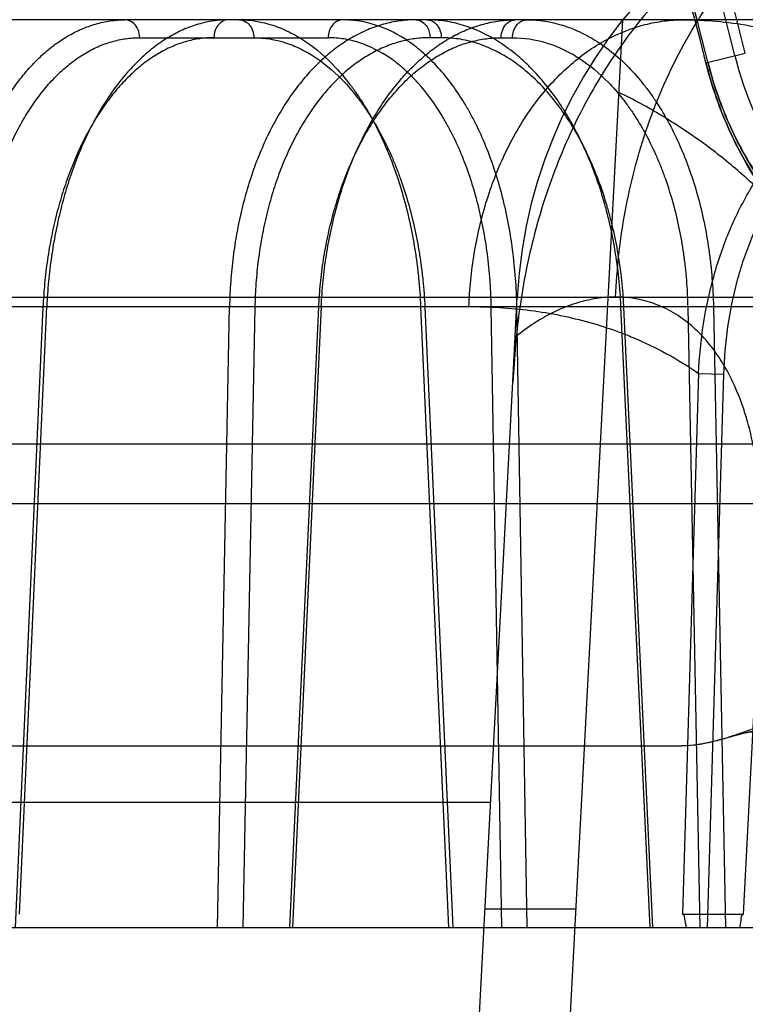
# Model space of a CAD drawing. Header units: millimetres. Extents: x 0 to 297, y 0 to 210.
# Tile 195 of 256: x 56.667 to 56.7509, y 159.9876 to 160.1015. Entities that reach past the tile are written whole.
import ezdxf

# ---------------------------------------------------------------- set-up
doc = ezdxf.new("R2010")
doc.units = ezdxf.units.MM
doc.header["$LTSCALE"] = 16.335
doc.layers.get('0').update_dxf_attribs({"linetype": 'CONTINUOUS'})
for name, color, linetype in [('AXES_REF', 7, 'CONTINUOUS'), ('INTFCLR_1', 7, 'CONTINUOUS'), ('INTFCLR_144815', 7, 'CONTINUOUS'), ('INTFCLR_72935', 7, 'CONTINUOUS')]:
    doc.layers.add(name, color=color, linetype=linetype)

msp = doc.modelspace()

# ---------------------------------------------------------------- linework, layer by layer
at = {"color": 7, "linetype": 'Continuous'}
for radius in [6.787079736, 6.7865, 6.743039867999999]:
    msp.add_circle((57.4637306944, 154.7114647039), radius, dxfattribs=at)
msp.add_arc((57.4637306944, 154.7114647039), 6.72, 278.2771290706, 261.7228709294, dxfattribs=at)
at = {"layer": 'AXES_REF', "color": 9, "linetype": 'Continuous'}
msp.add_circle((57.4637306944, 154.7114647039), 6.191158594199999, dxfattribs=at)
at = {"layer": 'INTFCLR_1', "color": 9, "linetype": 'Continuous'}
msp.add_line((56.7463563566, 160.0964959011), (56.7509021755, 160.0976235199), dxfattribs=at)
for centre, radius, start, end in [((56.3995349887, 160.0104647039), 0.4230504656, 4.2349584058, 43.6101417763), ((56.3995349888, 160.0104647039), 0.3573323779, 13.9313770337, 41.16544984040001), ((56.3995349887, 160.0104647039), 0.3575673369, 13.9313763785, 41.1654492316)]:
    msp.add_arc(centre, radius, start, end, dxfattribs=at)
at = {"layer": 'INTFCLR_1', "color": 6, "linetype": 'Continuous'}
for centre, radius, start, end in [((56.3995349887, 160.0104647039), 0.4195535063, 10.8985890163, 42.7086480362), ((56.3995349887, 160.0104647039), 0.3760159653, 13.9313763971, 41.1654492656), ((56.3995349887, 160.0104647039), 0.3620159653, 13.9313762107, 41.1654491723), ((56.3995349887, 160.0104647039), 0.3607816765, 13.9313764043, 41.1654492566), ((56.7901160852, 160.1073507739), 0.0416366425, 193.9313763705, 270.0000000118)]:
    msp.add_arc(centre, radius, start, end, dxfattribs=at)
at = {"layer": 'INTFCLR_1', "color": 9, "linetype": 'Continuous'}
for points, knots in [([(56.7921650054, 160.0626511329), (56.7910436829, 160.0625416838), (56.7885423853, 160.062423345), (56.7843978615, 160.0626334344), (56.7794728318, 160.0634350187), (56.77491703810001, 160.0647883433), (56.7714947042, 160.0662166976), (56.76934859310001, 160.0672662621), (56.76701731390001, 160.0685325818), (56.7639693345, 160.0704721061), (56.7609535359, 160.0728438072), (56.7584813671, 160.0751369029), (56.7565395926, 160.0771685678), (56.7545906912, 160.0794910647), (56.7526578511, 160.0821497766), (56.7507854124, 160.0851833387), (56.7490355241, 160.0886187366), (56.74750517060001, 160.0924155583), (56.7467002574, 160.0951095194), (56.7463563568, 160.0964959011)], [0, 0, 0, 0, 0.0546088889, 0.1211683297, 0.2007950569, 0.2959181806, 0.3507413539, 0.380380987, 0.4116808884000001, 0.4792976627, 0.5552209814, 0.5972744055, 0.6426583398, 0.6913478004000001, 0.7441210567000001, 0.8018425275, 0.8639600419, 0.9307654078, 1, 1, 1, 1]), ([(56.7901160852, 160.0644784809), (56.7890525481, 160.0643708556), (56.7866799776, 160.0642468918), (56.7827459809, 160.0644339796), (56.7780689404, 160.0651818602), (56.77374025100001, 160.0664572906), (56.7704871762, 160.0678076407), (56.7684473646, 160.0688011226), (56.7662309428, 160.0700000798), (56.7633338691, 160.0718379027), (56.7604659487, 160.0740873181), (56.7581153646, 160.0762630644), (56.7562684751, 160.0781916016), (56.75441509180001, 160.0803966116), (56.7525766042, 160.0829217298), (56.7507958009, 160.085803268), (56.7491315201, 160.0890671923), (56.7476763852, 160.092674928), (56.7469111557, 160.0952349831), (56.7465844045, 160.0965524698)], [0, 0, 0, 0, 0.054551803, 0.1210381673, 0.2006278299, 0.2957140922, 0.3505402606, 0.3802099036, 0.4114671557, 0.4791025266, 0.5550208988, 0.5971000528, 0.6424803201, 0.6911977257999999, 0.7439878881, 0.8017400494, 0.8638847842, 0.9307288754, 1, 1, 1, 1])]:
    msp.add_open_spline(points, degree=3, knots=knots, dxfattribs=at)
at = {"layer": 'INTFCLR_144815', "color": 9, "linetype": 'Continuous'}
for p, q in [((56.7755767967, 160.1014647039), (55.9490822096, 160.1014647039)), ((56.6808780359, 160.099401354), (56.7026564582, 160.099401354)), ((56.7157548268, 160.099401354), (56.71444762, 160.099401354)), ((56.7226803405, 160.099401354), (56.7239875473, 160.099401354)), ((55.8717416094, 160.0693955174), (56.8622735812, 160.0693955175)), ((56.72402082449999, 160.0596011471), (56.7245341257, 160.0693955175)), ((55.9182012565, 160.0682964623), (56.8013951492, 160.0682964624)), ((56.6696991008, 160.0682232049), (56.6664852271, 159.9964647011)), ((56.6669952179, 159.9979918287), (56.6701396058, 160.0682964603)), ((56.6898805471, 159.9964647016), (56.6912692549, 160.0682964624)), ((56.6941970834, 160.0682232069), (56.6928139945, 159.9964647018)), ((56.69825401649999, 159.9964647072), (56.7015839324, 160.0682232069)), ((56.7018725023, 160.0682964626), (56.6985432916, 159.9964647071)), ((56.7133630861, 160.0682964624), (56.71660236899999, 159.9964647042)), ((56.7133630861, 160.0682964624), (56.7142298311, 160.0682959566)), ((56.7138495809, 160.0682232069), (56.7170815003, 159.9964647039)), ((56.724488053, 160.0682964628), (56.72153431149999, 160.0682232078)), ((56.7227405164, 159.9964647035), (56.72153431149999, 160.0682232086)), ((56.72569145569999, 159.9964647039), (56.7244880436, 160.0682964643)), ((56.7398845, 159.9964647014), (56.7365278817, 160.0682964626)), ((56.7365278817, 160.0682964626), (56.7372966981, 160.0682850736)), ((56.740209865, 159.996464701), (56.7368605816, 160.0682232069)), ((56.74721945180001, 160.0682964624), (56.74424743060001, 160.0682232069)), ((56.74424743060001, 160.0682232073), (56.7456498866, 159.9964647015)), ((56.74721945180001, 160.0682964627), (56.7486194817, 159.9964647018)), ((56.7455007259, 160.0605608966), (56.7436479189, 159.9979918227)), ((56.7455007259, 160.0605608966), (56.7484320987, 160.060487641)), ((56.74653943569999, 159.9964647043), (56.7484320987, 160.060487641)), ((56.75069480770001, 159.9979918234), (56.7535415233, 160.0532833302)), ((56.648002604, 160.0524036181), (57.0109819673, 160.0524036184)), ((57.0039822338, 160.0454647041), (56.6059716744, 160.0454647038)), ((56.0775986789, 160.0109532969), (56.72147129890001, 160.0109532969)), ((55.81651536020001, 159.9964647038), (56.9491420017, 159.996464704))]:
    msp.add_line(p, q, dxfattribs=at)
at = {"layer": 'INTFCLR_144815', "color": 6, "linetype": 'Continuous'}
for p, q in [((56.7110348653, 159.6111873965), (56.7367292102, 160.1014647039)), ((56.6941970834, 160.0682232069), (56.6912692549, 160.0682964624)), ((56.7018725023, 160.0682964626), (56.7011521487, 160.068281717)), ((56.7244203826, 160.0648696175), (56.72402082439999, 160.0596011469)), ((56.7005349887, 159.6114647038), (56.72402082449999, 160.0596011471)), ((56.004358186, 160.0174647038), (56.7435686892, 160.0174647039)), ((56.7313378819, 159.9985920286), (56.7208234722, 159.9985920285)), ((56.7436479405, 159.9979918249), (56.75069483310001, 159.9979918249))]:
    msp.add_line(p, q, dxfattribs=at)
at = {"layer": 'INTFCLR_144815', "color": 7, "linetype": 'Continuous'}
msp.add_line((56.7508376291, 160.0189737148), (56.7498194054, 160.0186958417), dxfattribs=at)
at = {"layer": 'INTFCLR_144815', "color": 9, "linetype": 'Continuous'}
for centre, radius, start, end in [((56.7804573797, 160.0664647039), 0.05599999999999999, 89.9999999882, 176.9999999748), ((56.7821730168, 159.9614647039), 0.035, 90.0000000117, 176.0000000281)]:
    msp.add_arc(centre, radius, start, end, dxfattribs=at)
at = {"layer": 'INTFCLR_144815', "color": 6, "linetype": 'Continuous'}
for points, knots in [([(56.7804564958, 160.1224141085), (56.7796384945, 160.1224036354), (56.77800319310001, 160.1223427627), (56.7754515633, 160.1221260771), (56.7726853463, 160.1217493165), (56.7695816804, 160.1211440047), (56.7661571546, 160.1202433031), (56.7625018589, 160.119000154), (56.75877113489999, 160.1174083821), (56.7550938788, 160.1154946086), (56.75152648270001, 160.113281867), (56.7480953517, 160.11077377), (56.74478822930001, 160.1079524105), (56.7416838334, 160.1048726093), (56.7387353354, 160.1014742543), (56.7360200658, 160.0978335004), (56.7335353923, 160.0939247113), (56.7313445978, 160.0898539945), (56.72943574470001, 160.0856194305), (56.7278151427, 160.0812347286), (56.7265092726, 160.0768122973), (56.7255294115, 160.0725212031), (56.7248533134, 160.0685588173), (56.724542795, 160.0660482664), (56.7244206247, 160.0648698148)], [0, 0, 0, 0, 0.0278776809, 0.0557399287, 0.08723556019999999, 0.1229672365, 0.1634315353, 0.2078104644, 0.2544177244, 0.301516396, 0.3489413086, 0.3973369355, 0.4462084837, 0.4969436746, 0.5462080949, 0.5993974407, 0.6515652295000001, 0.7039026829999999, 0.756797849, 0.809722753, 0.8630778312, 0.9138226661, 0.9596261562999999, 1, 1, 1, 1]), ([(56.6591037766, 160.0682964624), (56.65912098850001, 160.0692857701), (56.6592049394, 160.0712634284), (56.65948045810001, 160.0742106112), (56.6599056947, 160.0771149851), (56.6604753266, 160.0799341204), (56.6611812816, 160.0826372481), (56.6620148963, 160.0852067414), (56.6629728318, 160.087638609), (56.6640506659, 160.0899212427), (56.6652372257, 160.0920313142), (56.66652202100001, 160.0939532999), (56.6678959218, 160.0956774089), (56.6693543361, 160.097198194), (56.6708856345, 160.098502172), (56.6724747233, 160.0995772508), (56.674103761, 160.1004153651), (56.6757658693, 160.101017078), (56.67746007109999, 160.1013825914), (56.6786063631, 160.1014647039), (56.679179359, 160.1014647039)], [0, 0, 0, 0, 0.0700870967, 0.1401414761, 0.2095823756, 0.2779100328, 0.3437640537, 0.4073702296, 0.4691428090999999, 0.5287802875, 0.58603772, 0.6404614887, 0.6923643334, 0.7419982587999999, 0.7894845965, 0.8345647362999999, 0.8775999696, 0.9189218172, 0.9594124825, 1, 1, 1, 1]), ([(56.6911470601, 160.1014647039), (56.69056180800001, 160.1014647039), (56.6893757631, 160.1013783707), (56.6876093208, 160.1009907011), (56.6858589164, 160.100343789), (56.6841519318, 160.0994471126), (56.6825062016, 160.0983157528), (56.6809303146, 160.0969626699), (56.6794256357, 160.0953916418), (56.6780019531, 160.0936122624), (56.6766741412, 160.0916446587), (56.6754520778, 160.0895086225), (56.67434053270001, 160.0872166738), (56.6733435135, 160.0847779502), (56.6724702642, 160.0822149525), (56.6717279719, 160.0795543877), (56.6711214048, 160.0768248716), (56.6706502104, 160.0740363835), (56.6703138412, 160.0711893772), (56.6701822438, 160.0692676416), (56.67013960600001, 160.0682964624)], [0, 0, 0, 0, 0.0410884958, 0.0831480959, 0.1265669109, 0.1717050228, 0.2181690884, 0.2664811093, 0.3172776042, 0.3706731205, 0.4262768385, 0.4837617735, 0.5433011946, 0.6049832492, 0.6686153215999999, 0.7332908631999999, 0.7988090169, 0.8648305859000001, 0.9317512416, 1, 1, 1, 1]), ([(56.7128158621, 160.1014647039), (56.7121918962, 160.1014647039), (56.7109316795, 160.1013790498), (56.7090570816, 160.1009925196), (56.707206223, 160.1003471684), (56.7054071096, 160.099452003), (56.7036787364, 160.0983212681), (56.7020304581, 160.0969678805), (56.7004657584, 160.095397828), (56.6989931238, 160.0936199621), (56.6976279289, 160.0916543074), (56.6963789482, 160.0895175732), (56.6952517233, 160.0872235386), (56.6942505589, 160.084781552), (56.6933853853, 160.082215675), (56.6926635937, 160.079553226), (56.6920893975, 160.0768232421), (56.691661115, 160.0740351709), (56.6913779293, 160.0711883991), (56.6912887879, 160.0692674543), (56.6912692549, 160.0682964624)], [0, 0, 0, 0, 0.043194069, 0.0871248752, 0.1321206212, 0.1785017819, 0.2258870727, 0.2747955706, 0.3258761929, 0.3790976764, 0.4343989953, 0.4913648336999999, 0.5502692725, 0.6111961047, 0.67393569, 0.7375966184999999, 0.8020469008, 0.8669528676, 0.93276944, 1, 1, 1, 1]), ([(56.7018725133, 160.0682964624), (56.70191762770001, 160.0692862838), (56.7020608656, 160.0712658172), (56.7024357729, 160.0742138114), (56.7029708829, 160.0771198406), (56.7036592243, 160.0799401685), (56.70449021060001, 160.082643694), (56.705454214, 160.0852128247), (56.7065490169, 160.0876463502), (56.70776862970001, 160.0899296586), (56.7091001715, 160.0920396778), (56.7105301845, 160.0939597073), (56.7120503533, 160.0956819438), (56.7136559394, 160.0972012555), (56.7153336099, 160.0985038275), (56.7170672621, 160.0995781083), (56.7188372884, 160.1004157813), (56.72063655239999, 160.1010171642), (56.7224634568, 160.1013823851), (56.7236962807, 160.1014647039), (56.7243120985, 160.1014647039)], [0, 0, 0, 0, 0.06799885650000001, 0.1361270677, 0.2038431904, 0.2706745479, 0.3352460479, 0.3978294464, 0.4588685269, 0.5182419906, 0.5753326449, 0.6299355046, 0.68236344, 0.7327853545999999, 0.781413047, 0.8278739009, 0.872473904, 0.9154998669, 0.9577383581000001, 1, 1, 1, 1]), ([(56.7605228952, 160.0725610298), (56.759502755, 160.0739710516), (56.75736624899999, 160.0767073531), (56.7538610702, 160.0805465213), (56.7500318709, 160.0841220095), (56.7458411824, 160.0874323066), (56.7412505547, 160.0904635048), (56.7379825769, 160.0922405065), (56.7362893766, 160.0930721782)], [0, 0, 0, 0, 0.1628298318, 0.3244460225, 0.485909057, 0.652460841, 0.8235038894, 1, 1, 1, 1]), ([(56.6696991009, 160.0682232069), (56.669572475, 160.0682344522), (56.66892999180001, 160.0683451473), (56.6698676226, 160.0683021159), (56.6701396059, 160.0682964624)], [0, 0, 0, 0, 0.3184744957, 1, 1, 1, 1]), ([(56.7518640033, 160.0194547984), (56.7513829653, 160.0192845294), (56.7504698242, 160.0189578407), (56.7491557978, 160.0185251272), (56.7479650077, 160.0181687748), (56.7468880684, 160.0178933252), (56.7459199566, 160.0176918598), (56.7448294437, 160.0175218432), (56.7440535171, 160.0174647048), (56.7435686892, 160.0174647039)], [0, 0, 0, 0, 0.1786388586, 0.3394965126, 0.4842572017, 0.6136897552, 0.7285313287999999, 0.8302725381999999, 1, 1, 1, 1]), ([(56.7498194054, 160.0186958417), (56.7492258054, 160.0185233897), (56.7480968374, 160.0181858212), (56.7464626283, 160.0177847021), (56.74497025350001, 160.0175299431), (56.7440176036, 160.0174647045), (56.74356868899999, 160.0174647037)], [0, 0, 0, 0, 0.2901361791, 0.5530269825, 0.7892940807, 1, 1, 1, 1]), ([(56.7441054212, 159.9964647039), (56.7440623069, 159.9967374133), (56.7439304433, 159.9971526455), (56.7439065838, 159.9979917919), (56.7436479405, 159.9979918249)], [0, 0, 0, 0, 0.5163192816, 1, 1, 1, 1]), ([(56.7502912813, 159.9964647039), (56.7503243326, 159.9967247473), (56.75044432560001, 159.9971385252), (56.75042746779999, 159.9979918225), (56.75069483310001, 159.9979918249)], [0, 0, 0, 0, 0.4950614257, 1, 1, 1, 1])]:
    msp.add_open_spline(points, degree=3, knots=knots, dxfattribs=at)
at = {"layer": 'INTFCLR_144815', "color": 9, "linetype": 'Continuous'}
for points, knots in [([(56.7359126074, 160.0693955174), (56.7360478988, 160.0726933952), (56.7367902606, 160.0794078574), (56.73937275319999, 160.0893025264), (56.743526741, 160.0987508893), (56.749161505, 160.1071666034), (56.7560138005, 160.1140281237), (56.7636798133, 160.1189686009), (56.77166911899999, 160.1218426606), (56.77708813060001, 160.1224647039), (56.7796882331, 160.1224647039)], [0, 0, 0, 0, 0.1308834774, 0.2668605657, 0.4040067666, 0.5382363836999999, 0.666176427, 0.7858622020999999, 0.8968959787, 1, 1, 1, 1]), ([(56.6808780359, 160.099401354), (56.6808735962, 160.0997157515), (56.6807516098, 160.1003292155), (56.6802119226, 160.1011664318), (56.6795430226, 160.1014647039), (56.679179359, 160.1014647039)], [0, 0, 0, 0, 0.3233718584, 0.6259930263, 1, 1, 1, 1]), ([(56.6911470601, 160.1014647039), (56.690886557, 160.1014647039), (56.6903341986, 160.1012967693), (56.6896462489, 160.1005631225), (56.689454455, 160.0998313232), (56.68944838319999, 160.099401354)], [0, 0, 0, 0, 0.2674608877, 0.5585027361, 1, 1, 1, 1]), ([(56.69239324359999, 160.1014647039), (56.69370369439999, 160.101464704), (56.6957134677, 160.1011275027), (56.69789055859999, 160.1002278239), (56.6991285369, 160.0995608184), (56.7010425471, 160.0983577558), (56.7031182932, 160.096522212), (56.7049265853, 160.0943643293), (56.7059390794, 160.0929727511), (56.7074615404, 160.090672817), (56.7087628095, 160.0881581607), (56.7098635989, 160.0854993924), (56.7105762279, 160.0835954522), (56.7116887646, 160.0800999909), (56.7124787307, 160.0764645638), (56.7129405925, 160.0732655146), (56.7131940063, 160.0710665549), (56.713313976, 160.0694064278), (56.7133630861, 160.0682964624)], [0, 0, 0, 0, 0.09212363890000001, 0.1402323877, 0.1652441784, 0.1908933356, 0.2990782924, 0.3579318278, 0.3886791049, 0.420004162, 0.551799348, 0.5866833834, 0.6223151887, 0.6946759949, 0.8444111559, 0.8830701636, 0.92189398, 1, 1, 1, 1]), ([(56.69239324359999, 160.1014647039), (56.6928380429, 160.1014647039), (56.6935565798, 160.1010569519), (56.6939996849, 160.1001846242), (56.69408828, 160.0996591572), (56.6940919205, 160.099401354)], [0, 0, 0, 0, 0.459665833, 0.7335536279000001, 1, 1, 1, 1]), ([(56.7043551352, 160.1014647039), (56.7039103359, 160.1014647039), (56.7031917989, 160.1010569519), (56.7027486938, 160.1001846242), (56.7026600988, 160.0996591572), (56.7026564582, 160.099401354)], [0, 0, 0, 0, 0.4596658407, 0.7335536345, 1, 1, 1, 1]), ([(56.724488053, 160.0682964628), (56.72444947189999, 160.0704864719), (56.7242117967, 160.0737490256), (56.7236072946, 160.0774955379), (56.7231729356, 160.0795798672), (56.722455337, 160.0825568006), (56.7213776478, 160.0858845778), (56.7199720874, 160.089009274), (56.7191045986, 160.090666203), (56.7178029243, 160.0929212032), (56.7163038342, 160.0949949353), (56.7145950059, 160.0967891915), (56.71347674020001, 160.0978390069), (56.7114966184, 160.099400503), (56.7092708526, 160.1005498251), (56.7072983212, 160.1011179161), (56.7060012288, 160.1013837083), (56.7050113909, 160.1014647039), (56.7043551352, 160.1014647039)], [0, 0, 0, 0, 0.1550979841, 0.2309755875, 0.2686038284, 0.3058280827, 0.4478130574, 0.5153534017, 0.5482418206, 0.5801970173, 0.6997503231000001, 0.7279891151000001, 0.7555975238, 0.8082874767, 0.9063173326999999, 0.93007545, 0.953530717, 1, 1, 1, 1]), ([(56.7128158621, 160.1014647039), (56.7130669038, 160.1014647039), (56.713603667, 160.1012927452), (56.7142615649, 160.10055436), (56.7144418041, 160.0998300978), (56.71444762, 160.099401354)], [0, 0, 0, 0, 0.2620894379, 0.5523470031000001, 1, 1, 1, 1]), ([(56.7365278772, 160.0682964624), (56.73642713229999, 160.0704907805), (56.7360834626, 160.0737586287), (56.735337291, 160.0774983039), (56.734817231, 160.0795811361), (56.7339675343, 160.0825667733), (56.7327212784, 160.0858994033), (56.73114024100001, 160.0890132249), (56.7301699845, 160.0906678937), (56.7287116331, 160.0929333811), (56.72705092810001, 160.0950060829), (56.7251865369, 160.0967906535), (56.7239613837, 160.0978420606), (56.7217937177, 160.0994091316), (56.7193923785, 160.1005515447), (56.7172761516, 160.1011179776), (56.7158842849, 160.1013835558), (56.7148252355, 160.1014647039), (56.7141230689, 160.1014647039)], [0, 0, 0, 0, 0.1509214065, 0.2250375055, 0.2618772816, 0.2983843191, 0.4383153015, 0.5053450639, 0.5381178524, 0.5700538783, 0.6904813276, 0.7191733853, 0.7473256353, 0.8013345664, 0.9027109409, 0.9273849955, 0.951757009, 1, 1, 1, 1]), ([(56.7141230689, 160.1014647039), (56.7144384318, 160.1014647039), (56.7151444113, 160.1011700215), (56.7156513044, 160.1002985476), (56.7157513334, 160.0996588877), (56.7157548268, 160.099401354)], [0, 0, 0, 0, 0.3298814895, 0.730585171, 1, 1, 1, 1]), ([(56.718941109, 160.0682964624), (56.71895985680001, 160.0688016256), (56.7190133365, 160.0698186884), (56.7191855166, 160.0718735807), (56.71966895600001, 160.0755307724), (56.7208892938, 160.0807105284), (56.7232270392, 160.0866031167), (56.7263989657, 160.0918576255), (56.7302628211, 160.0961519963), (56.7345962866, 160.0992566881), (56.7384607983, 160.1008005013), (56.7411399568, 160.1013061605), (56.7426098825, 160.1014424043), (56.74333378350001, 160.1014647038), (56.7436923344, 160.1014647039)], [0, 0, 0, 0, 0.0333965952, 0.0672724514, 0.1362113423, 0.2769680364, 0.4176296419, 0.5533630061, 0.6803352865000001, 0.7966381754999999, 0.9025274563, 0.9521889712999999, 0.9763123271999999, 1, 1, 1, 1]), ([(56.7226803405, 160.099401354), (56.7226845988, 160.0997152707), (56.7228007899, 160.1003241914), (56.72331122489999, 160.1011579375), (56.7239606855, 160.1014647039), (56.7243120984, 160.1014647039)], [0, 0, 0, 0, 0.3284162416, 0.6323894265, 1, 1, 1, 1]), ([(56.7239875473, 160.099401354), (56.7239910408, 160.0996588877), (56.7240910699, 160.1002985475), (56.7245979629, 160.1011700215), (56.7253039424, 160.1014647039), (56.7256193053, 160.1014647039)], [0, 0, 0, 0, 0.2694148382, 0.6701185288, 1, 1, 1, 1]), ([(56.7256193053, 160.1014647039), (56.7270174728, 160.1014647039), (56.72915179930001, 160.1011340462), (56.7314789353, 160.1002305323), (56.7327923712, 160.0995621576), (56.7347996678, 160.0983679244), (56.7369786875, 160.0965378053), (56.7388720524, 160.0943679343), (56.7399225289, 160.092974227), (56.7414890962, 160.0906813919), (56.7428203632, 160.0881647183), (56.7439317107, 160.0855002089), (56.7446442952, 160.083596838), (56.7457422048, 160.0801027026), (56.7464922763, 160.0764644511), (56.7469010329, 160.0732653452), (56.7471132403, 160.0710657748), (56.7471969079, 160.0694058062), (56.74721945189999, 160.0682964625)], [0, 0, 0, 0, 0.09677262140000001, 0.1466634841, 0.1724126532, 0.1986879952, 0.3082506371, 0.3671893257, 0.3978419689, 0.4289885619, 0.5593572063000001, 0.5937401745, 0.6288229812, 0.6999849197, 0.8470743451, 0.8850524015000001, 0.9232021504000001, 1, 1, 1, 1]), ([(56.7436923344, 160.1014647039), (56.7462657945, 160.1014647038), (56.7514129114, 160.1010346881), (56.7576575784, 160.0992767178), (56.7617985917, 160.0973998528), (56.7641327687, 160.0961213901), (56.7655102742, 160.0952731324), (56.7662995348, 160.0947484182), (56.7665200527, 160.0945987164)], [0, 0, 0, 0, 0.3192726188, 0.6368806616, 0.7993954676, 0.8824224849, 0.9669332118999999, 1, 1, 1, 1]), ([(56.6620093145, 160.0682232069), (56.6620245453, 160.069144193), (56.6621001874, 160.0709786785), (56.6623504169, 160.0737063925), (56.6627357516, 160.0763842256), (56.6632525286, 160.0789923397), (56.6638974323, 160.0815113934), (56.6646660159, 160.0839234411), (56.6655525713, 160.0862121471), (56.666551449, 160.0883616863), (56.66765518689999, 160.0903571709), (56.66885686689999, 160.0921838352), (56.6701473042, 160.0938291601), (56.6715185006, 160.0952813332), (56.67296124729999, 160.0965304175), (56.674466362, 160.0975665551), (56.6760226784, 160.0983814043), (56.6776181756, 160.0989688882), (56.67924085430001, 160.0993227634), (56.680334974, 160.0994013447), (56.6808780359, 160.099401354)], [0, 0, 0, 0, 0.0693995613, 0.1382659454, 0.2062928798, 0.2731414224, 0.3384939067, 0.402103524, 0.4637640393, 0.5232945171, 0.5805528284, 0.6354224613, 0.6878573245, 0.7378968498, 0.7856711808, 0.8313716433, 0.8752629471, 0.9176865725, 0.9590839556, 1, 1, 1, 1]), ([(56.68944838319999, 160.099401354), (56.688903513, 160.0994013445), (56.687803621, 160.0993220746), (56.6861695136, 160.0989669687), (56.684556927, 160.0983782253), (56.6829781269, 160.0975625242), (56.6814448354, 160.0965260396), (56.6799677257, 160.0952768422), (56.6785560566, 160.0938244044), (56.6772194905, 160.0921786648), (56.6759666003, 160.0903516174), (56.6748069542, 160.0883559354), (56.6737477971, 160.0862063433), (56.6727969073, 160.0839173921), (56.6719603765, 160.0815046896), (56.6712446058, 160.0789849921), (56.67065467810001, 160.0763772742), (56.6701943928, 160.0737014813), (56.66986768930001, 160.0709769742), (56.6697403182, 160.0691436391), (56.6696991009, 160.0682232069)], [0, 0, 0, 0, 0.0407011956, 0.0820429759, 0.1245302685, 0.1685620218, 0.2144606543, 0.2624873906, 0.3128162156, 0.3655397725, 0.420667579, 0.4781351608, 0.5378085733, 0.59954292, 0.6631658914, 0.7284521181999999, 0.7951074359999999, 0.8627883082, 0.9311758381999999, 1, 1, 1, 1]), ([(56.6940919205, 160.099401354), (56.6953252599, 160.0994013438), (56.6972168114, 160.0990844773), (56.699266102, 160.098238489), (56.7004317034, 160.0976116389), (56.7022336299, 160.0964809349), (56.7041882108, 160.0947555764), (56.7058916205, 160.0927270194), (56.7068455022, 160.091418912), (56.708279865, 160.0892571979), (56.7095063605, 160.0868934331), (56.7105442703, 160.0843939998), (56.7112161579, 160.0826043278), (56.7122651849, 160.0793186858), (56.7130113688, 160.075901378), (56.7134484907, 160.0728941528), (56.71368849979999, 160.0708271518), (56.713802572, 160.069266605), (56.7138495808, 160.0682232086)], [0, 0, 0, 0, 0.0921808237, 0.1403217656, 0.1653482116, 0.1910111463, 0.299238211, 0.3581066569, 0.3888586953, 0.4201859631, 0.5519764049, 0.5868542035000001, 0.6224775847, 0.6948165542, 0.8444920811, 0.8831323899, 0.9219365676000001, 1, 1, 1, 1]), ([(56.71444762, 160.099401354), (56.7138647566, 160.0994012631), (56.71269349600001, 160.0993230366), (56.7109560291, 160.0989684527), (56.7092481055, 160.0983817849), (56.70758122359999, 160.0975673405), (56.70596827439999, 160.0965312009), (56.7044210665, 160.0952818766), (56.7029499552, 160.0938291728), (56.7015651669, 160.0921830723), (56.7002753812, 160.0903555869), (56.6990903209, 160.0883593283), (56.6980173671, 160.0862090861), (56.6970644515, 160.083919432), (56.6962376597, 160.081506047), (56.69554333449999, 160.0789857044), (56.6949863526, 160.0763773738), (56.6945701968, 160.0737009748), (56.6942985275, 160.0709758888), (56.69421480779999, 160.0691431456), (56.6941970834, 160.0682232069)], [0, 0, 0, 0, 0.0429182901, 0.086129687, 0.1302096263, 0.1755321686, 0.2224084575, 0.271073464, 0.321699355, 0.3744117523, 0.4292614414, 0.4862194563, 0.5451893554, 0.6060619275, 0.6686992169, 0.732911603, 0.7984421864, 0.8649833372, 0.9322490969, 1, 1, 1, 1]), ([(56.7015839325, 160.0682232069), (56.7016267, 160.0691449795), (56.701760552, 160.0709814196), (56.7021069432, 160.0737095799), (56.7025966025, 160.0763878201), (56.7032250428, 160.0789963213), (56.7039881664, 160.0815157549), (56.7048807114, 160.083928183), (56.7058961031, 160.0862172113), (56.7070277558, 160.0883668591), (56.7082672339, 160.0903623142), (56.7096067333, 160.0921889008), (56.71103619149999, 160.0938341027), (56.7125464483, 160.0952857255), (56.7141267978, 160.0965337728), (56.7157667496, 160.0975686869), (56.7174545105, 160.0983822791), (56.7191770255, 160.0989684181), (56.7209225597, 160.0993227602), (56.7220969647, 160.0994012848), (56.7226803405, 160.099401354)], [0, 0, 0, 0, 0.0673771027, 0.1343715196, 0.2007070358, 0.266073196, 0.3301810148, 0.392809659, 0.4537712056, 0.5128952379, 0.5700501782, 0.6251361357, 0.6781106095, 0.7289905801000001, 0.7778674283, 0.8248963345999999, 0.8703005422, 0.9143597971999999, 0.9574038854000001, 1, 1, 1, 1]), ([(56.72153431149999, 160.0682232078), (56.7214996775, 160.0702817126), (56.7212790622, 160.0733484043), (56.7207140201, 160.0768702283), (56.72030786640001, 160.0788295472), (56.71963638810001, 160.0816277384), (56.7186267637, 160.0847556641), (56.7173094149, 160.0876931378), (56.7164961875, 160.0892506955), (56.7152759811, 160.0913702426), (56.7138701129, 160.0933195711), (56.7122669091, 160.0950063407), (56.7112177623, 160.0959931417), (56.7093598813, 160.0974607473), (56.7072709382, 160.0985412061), (56.70541944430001, 160.0990754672), (56.7042018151, 160.0993253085), (56.70327255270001, 160.0994013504), (56.7026564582, 160.099401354)], [0, 0, 0, 0, 0.1551840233, 0.2310959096, 0.2687398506, 0.3059783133, 0.4480040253, 0.5155514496, 0.548440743, 0.5803956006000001, 0.699925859, 0.7281552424, 0.7557529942, 0.8084176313, 0.9063808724, 0.9301221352, 0.9535612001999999, 1, 1, 1, 1]), ([(56.7368605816, 160.0682232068), (56.7367642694, 160.0702859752), (56.7364386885, 160.073357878), (56.7357337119, 160.0768729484), (56.73524298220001, 160.0788307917), (56.7344413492, 160.0816374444), (56.7332666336, 160.0847703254), (56.7317766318, 160.0876969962), (56.7308624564, 160.0892523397), (56.72948851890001, 160.0913821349), (56.7279242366, 160.0933303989), (56.7261687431, 160.0950077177), (56.72501517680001, 160.0959960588), (56.7229742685, 160.097469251), (56.7207138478, 160.0985428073), (56.7187221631, 160.0990755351), (56.7174122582, 160.0993253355), (56.7164156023, 160.0994013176), (56.7157548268, 160.099401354)], [0, 0, 0, 0, 0.1508433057, 0.2249272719, 0.261753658, 0.2982486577, 0.4381451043, 0.5051691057, 0.5379419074, 0.5698800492, 0.6903296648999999, 0.7190303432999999, 0.7471921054, 0.8012233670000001, 0.9026573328, 0.9273464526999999, 0.9517323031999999, 1, 1, 1, 1]), ([(56.7239875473, 160.099401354), (56.7253003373, 160.0994012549), (56.7273043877, 160.0990906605), (56.7294889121, 160.0982410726), (56.73072181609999, 160.0976129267), (56.732605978, 160.0964901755), (56.7346510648, 160.0947699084), (56.7364272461, 160.0927302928), (56.7374126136, 160.0914202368), (56.73888223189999, 160.089264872), (56.7401303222, 160.0868991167), (56.7411719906, 160.0843946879), (56.7418399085, 160.082605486), (56.7428687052, 160.0793208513), (56.7435702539, 160.0759009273), (56.74395196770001, 160.0728939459), (56.7441497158, 160.0708263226), (56.7442270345, 160.0692659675), (56.74424743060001, 160.0682232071)], [0, 0, 0, 0, 0.09671958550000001, 0.1465811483, 0.1723152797, 0.1985770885, 0.3080981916, 0.3670223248, 0.3976699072, 0.4288129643, 0.5591856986, 0.5935743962, 0.6286652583, 0.6998486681, 0.8469952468, 0.8849910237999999, 0.9231601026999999, 1, 1, 1, 1]), ([(56.7455007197, 160.0605608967), (56.74558588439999, 160.0624853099), (56.7459631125, 160.0663043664), (56.7469709, 160.0709851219), (56.7481036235, 160.0745942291), (56.7494307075, 160.0780378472), (56.7510690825, 160.0812939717), (56.7527844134, 160.0839297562), (56.7538326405, 160.0853510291), (56.7554297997, 160.0873449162), (56.7574949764, 160.0894514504), (56.7597964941, 160.091228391), (56.7611532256, 160.0921271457), (56.76319676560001, 160.0933404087), (56.7650217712, 160.0941352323), (56.7665200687, 160.0945986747)], [0, 0, 0, 0, 0.136064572, 0.2704402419, 0.3373865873, 0.4030840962, 0.530994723, 0.593873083, 0.625029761, 0.6556978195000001, 0.774325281, 0.8321207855, 0.8608246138, 0.8892201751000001, 1, 1, 1, 1]), ([(56.7484320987, 160.060487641), (56.7484862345, 160.0623106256), (56.7487898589, 160.0659264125), (56.7496822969, 160.0703618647), (56.7507074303, 160.073778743), (56.7519178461, 160.0770339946), (56.7534261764, 160.0801116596), (56.7550148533, 160.082603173), (56.7559876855, 160.0839455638), (56.75747075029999, 160.0858280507), (56.759395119, 160.087816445), (56.7615449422, 160.0894937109), (56.7628135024, 160.0903416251), (56.764725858, 160.0914867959), (56.766436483, 160.0922360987), (56.76784144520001, 160.0926726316)], [0, 0, 0, 0, 0.1369216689, 0.2717695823, 0.338828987, 0.4045662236, 0.532378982, 0.5951349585, 0.6262153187, 0.6568011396, 0.775053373, 0.8326460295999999, 0.861249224, 0.8895477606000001, 1, 1, 1, 1]), ([(56.7525522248, 160.0428609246), (56.7525937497, 160.0442778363), (56.7525585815, 160.0463908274), (56.7523390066, 160.0488330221), (56.7521644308, 160.0501954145), (56.75186305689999, 160.0521487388), (56.751379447, 160.0543492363), (56.7507213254, 160.0564570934), (56.75031015, 160.0575906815), (56.7496837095, 160.0591637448), (56.7488419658, 160.0608849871), (56.7478460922, 160.0624646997), (56.74725998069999, 160.063287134), (56.7463952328, 160.0644084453), (56.7450072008, 160.0658934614), (56.7432505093, 160.0672215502), (56.74179116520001, 160.0680373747), (56.7403297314, 160.0686857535), (56.7388043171, 160.06912308), (56.73724944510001, 160.0693477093), (56.7356708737, 160.0694339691), (56.7336603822, 160.0692814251), (56.7312450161, 160.0687068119), (56.7292602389, 160.0679152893), (56.7276860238, 160.0671022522), (56.7261658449, 160.0661892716), (56.7250925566, 160.06541069), (56.7244203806, 160.0648696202)], [0, 0, 0, 0, 0.08967078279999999, 0.1334186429, 0.1550667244, 0.1765468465, 0.2584459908, 0.2972389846, 0.3161688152, 0.3347119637, 0.4043510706, 0.436927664, 0.4527510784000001, 0.4682193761, 0.5264985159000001, 0.5807144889, 0.6067575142, 0.6321223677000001, 0.6817381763, 0.7064827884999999, 0.7314000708, 0.7816246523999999, 0.8333950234, 0.8878883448, 0.9163291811, 0.9454145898, 1, 1, 1, 1]), ([(56.718941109, 160.0682964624), (56.72132469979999, 160.0682953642), (56.72604628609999, 160.0680163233), (56.7318325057, 160.0668571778), (56.7357171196, 160.0655941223), (56.7400363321, 160.0638931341), (56.7431251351, 160.0622138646), (56.745500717, 160.0605608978)], [0, 0, 0, 0, 0.254718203, 0.5038783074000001, 0.6282338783, 0.6907295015, 1, 1, 1, 1]), ([(56.7467171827, 159.9754647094), (56.7468840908, 159.9759289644), (56.7473690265, 159.9772059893), (56.7482617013, 159.9792495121), (56.7498239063, 159.9822909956), (56.7516358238, 159.985147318), (56.7536671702, 159.9877881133), (56.7557910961, 159.9902411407), (56.7586451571, 159.9930110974), (56.761743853, 159.995415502), (56.7643187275, 159.9970907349), (56.7669054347, 159.9985869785), (56.7714880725, 160.0007779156), (56.7763361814, 160.0022463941), (56.7805289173, 160.0029662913), (56.7832970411, 160.0033028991), (56.7853820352, 160.0034018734), (56.7867669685, 160.0034035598)], [0, 0, 0, 0, 0.0284645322, 0.0787984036, 0.1285671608, 0.2256500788, 0.273394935, 0.320708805, 0.412764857, 0.5023490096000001, 0.5465190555, 0.5899295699, 0.6746804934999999, 0.8391693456, 0.8798035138, 0.9200937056, 1, 1, 1, 1])]:
    msp.add_open_spline(points, degree=3, knots=knots, dxfattribs=at)
at = {"layer": 'INTFCLR_144815', "color": 7, "linetype": 'Continuous'}
for points, knots in [([(56.7537811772, 160.0186965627), (56.7535378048, 160.018773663), (56.7528824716, 160.0189641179), (56.7517689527, 160.0192097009), (56.75066703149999, 160.0189375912), (56.7500128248, 160.0187544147), (56.7497715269, 160.0186819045)], [0, 0, 0, 0, 0.1866490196, 0.5011213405, 0.8157900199, 1, 1, 1, 1]), ([(56.7497715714, 160.0186818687), (56.7500169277, 160.0187561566), (56.7506545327, 160.0189353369), (56.7516662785, 160.0191827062), (56.7524452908, 160.0190647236), (56.7527969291, 160.0189743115)], [0, 0, 0, 0, 0.249520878, 0.6466051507, 1, 1, 1, 1])]:
    msp.add_open_spline(points, degree=3, knots=knots, dxfattribs=at)
at = {"layer": 'INTFCLR_72935', "color": 9, "linetype": 'Continuous'}
msp.add_line((56.7463563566, 160.0964959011), (56.7509021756, 160.0976235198), dxfattribs=at)
for centre, radius, start, end in [((56.3995349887, 160.0104647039), 0.4230504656, 4.234958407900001, 43.61014177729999), ((56.3995349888, 160.0104647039), 0.3573323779, 13.9313770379, 41.16544983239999), ((56.3995349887, 160.0104647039), 0.3575673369, 13.931376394, 41.16544924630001)]:
    msp.add_arc(centre, radius, start, end, dxfattribs=at)
at = {"layer": 'INTFCLR_72935', "color": 6, "linetype": 'Continuous'}
for centre, radius, start, end in [((56.3995349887, 160.0104647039), 0.4195535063, 10.4206371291, 43.1528997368), ((56.3995349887, 160.0104647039), 0.3760159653, 13.9313765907, 41.1654491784), ((56.3995349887, 160.0104647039), 0.376628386, 13.9313763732, 41.16544926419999), ((56.3995349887, 160.0104647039), 0.3620159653, 13.9313762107, 41.1654491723), ((56.3995349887, 160.0104647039), 0.3607816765, 13.931376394, 41.16544924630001), ((56.7901160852, 160.1073507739), 0.0416366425, 193.9313763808, 270.000000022)]:
    msp.add_arc(centre, radius, start, end, dxfattribs=at)
at = {"layer": 'INTFCLR_72935', "color": 9, "linetype": 'Continuous'}
for points, knots in [([(56.7463563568, 160.0964959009), (56.74670320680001, 160.0950976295), (56.7475090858, 160.0924044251), (56.7490441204, 160.0886002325), (56.7507921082, 160.0851708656), (56.7526734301, 160.0821261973), (56.75460785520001, 160.0794689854), (56.7571022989, 160.0765006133), (56.7596600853, 160.0739734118), (56.7622381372, 160.071833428), (56.764620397, 160.0700589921), (56.7675090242, 160.0682178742), (56.77088301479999, 160.0664724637), (56.77491168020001, 160.0647896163), (56.7794787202, 160.0634332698), (56.7844074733, 160.0626324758), (56.7885483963, 160.062423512), (56.79104566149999, 160.0625418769), (56.7921650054, 160.0626511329)], [0, 0, 0, 0, 0.06983020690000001, 0.1360165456, 0.1985856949, 0.2561722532, 0.3093207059, 0.3577512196, 0.4440024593, 0.4831205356, 0.5200948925, 0.5879287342, 0.6488908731, 0.7039975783, 0.7993757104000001, 0.8790225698, 0.9454860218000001, 1, 1, 1, 1]), ([(56.7465844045, 160.0965524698), (56.7469139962, 160.0952236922), (56.747680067, 160.092664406), (56.7491396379, 160.0890497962), (56.7508019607, 160.0857918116), (56.752591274, 160.082899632), (56.7544310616, 160.080376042), (56.75680349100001, 160.077557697), (56.7592359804, 160.0751591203), (56.7616875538, 160.0731289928), (56.7639529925, 160.0714462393), (56.7666991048, 160.0697014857), (56.76990672, 160.0680491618), (56.7737351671, 160.0664584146), (56.77807459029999, 160.0651802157), (56.78275508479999, 160.0644331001), (56.78668565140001, 160.064247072), (56.78905438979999, 160.0643710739), (56.7901160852, 160.0644784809)], [0, 0, 0, 0, 0.0698671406, 0.1360883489, 0.1986819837, 0.256292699, 0.3094735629, 0.3579124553, 0.4441892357, 0.4833221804, 0.5202930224, 0.5881501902, 0.6490914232, 0.7042036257, 0.7995434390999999, 0.8791525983, 0.9455413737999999, 1, 1, 1, 1])]:
    msp.add_open_spline(points, degree=3, knots=knots, dxfattribs=at)

doc.saveas('drawing.dxf')
